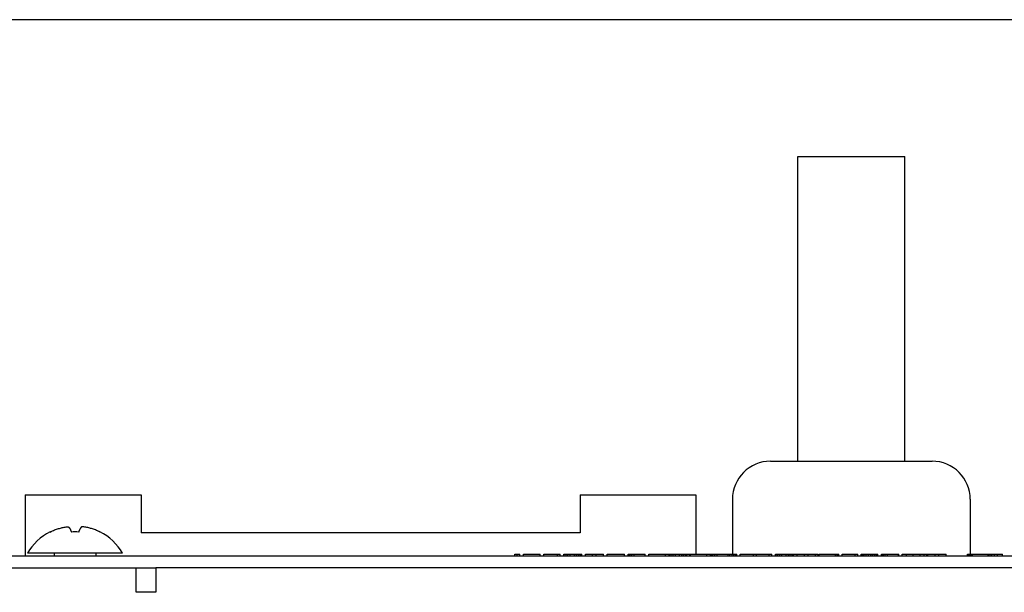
# Model space of a CAD drawing. Header units: inches. Extents: x -3.1 to 15.2, y -1.5 to 10.6.
# Tile 44 of 88: x 5.7 to 6.9, y 6.7 to 7.5. Entities that reach past the tile are written whole.
import ezdxf

# ---------------------------------------------------------------- set-up
doc = ezdxf.new("R2010")
doc.units = ezdxf.units.IN
doc.header["$MEASUREMENT"] = 0

# ---------------------------------------------------------------- blocks, each defined once
blk = doc.blocks.new('block 48')
at = {"color": 7, "lineweight": 25, "true_color": 0xffffff}
blk.add_lwpolyline([(7.3728, 7.4868), (4.72, 7.4868)], dxfattribs=at)
blk = doc.blocks.new('block 1088')
at = {"color": 7, "lineweight": 25, "true_color": 0xffffff}
blk.add_lwpolyline([(5.6576, 6.8635), (5.6576, 6.7835)], dxfattribs=at)
blk = doc.blocks.new('block 1094')
at = {"color": 7, "lineweight": 25, "true_color": 0xffffff}
blk.add_lwpolyline([(5.6903, 6.8148), (5.6903, 6.8146)], dxfattribs=at)
blk = doc.blocks.new('block 1097')
at = {"color": 7, "lineweight": 25, "true_color": 0xffffff}
blk.add_lwpolyline([(5.6958, 6.7867), (5.6958, 6.7835)], dxfattribs=at)
blk = doc.blocks.new('block 1117')
at = {"color": 7, "lineweight": 25, "true_color": 0xffffff}
blk.add_lwpolyline([(5.7502, 6.7867), (5.7502, 6.7835)], dxfattribs=at)
blk = doc.blocks.new('block 1118')
at = {"color": 7, "lineweight": 25, "true_color": 0xffffff}
blk.add_lwpolyline([(5.7557, 6.8148), (5.7557, 6.8146)], dxfattribs=at)
blk = doc.blocks.new('block 1120')
at = {"color": 7, "lineweight": 25, "true_color": 0xffffff}
blk.add_lwpolyline([(5.8032, 6.7355), (5.8032, 6.7675)], dxfattribs=at)
blk = doc.blocks.new('block 1121')
at = {"color": 7, "lineweight": 25, "true_color": 0xffffff}
blk.add_lwpolyline([(5.8096, 6.8635), (5.8096, 6.8135)], dxfattribs=at)
blk = doc.blocks.new('block 1123')
at = {"color": 7, "lineweight": 25, "true_color": 0xffffff}
blk.add_lwpolyline([(5.8292, 6.7675), (5.8292, 6.7355)], dxfattribs=at)
blk = doc.blocks.new('block 1147')
at = {"color": 7, "lineweight": 25, "true_color": 0xffffff}
blk.add_lwpolyline([(5.8292, 6.7355), (5.8032, 6.7355)], dxfattribs=at)
blk = doc.blocks.new('block 1155')
at = {"color": 7, "lineweight": 25, "true_color": 0xffffff}
blk.add_lwpolyline([(7.3728, 6.7675), (5.8292, 6.7675)], dxfattribs=at)
blk = doc.blocks.new('block 1163')
at = {"color": 7, "lineweight": 25, "true_color": 0xffffff}
blk.add_lwpolyline([(5.6172, 6.7675), (5.8292, 6.7675)], dxfattribs=at)
blk = doc.blocks.new('block 1164')
at = {"color": 7, "lineweight": 25, "true_color": 0xffffff}
blk.add_lwpolyline([(0.4416, 6.7835), (7.3416, 6.7835)], dxfattribs=at)
blk = doc.blocks.new('block 1165')
at = {"color": 7, "lineweight": 25, "true_color": 0xffffff}
blk.add_lwpolyline([(6.3002, 6.7855), (6.3068, 6.7855)], dxfattribs=at)
blk = doc.blocks.new('block 1166')
at = {"color": 7, "lineweight": 25, "true_color": 0xffffff}
blk.add_lwpolyline([(6.3116, 6.7855), (6.3332, 6.7855)], dxfattribs=at)
blk = doc.blocks.new('block 1167')
at = {"color": 7, "lineweight": 25, "true_color": 0xffffff}
blk.add_lwpolyline([(6.338, 6.7855), (6.3596, 6.7855)], dxfattribs=at)
blk = doc.blocks.new('block 1168')
at = {"color": 7, "lineweight": 25, "true_color": 0xffffff}
blk.add_lwpolyline([(6.3644, 6.7855), (6.3878, 6.7855)], dxfattribs=at)
blk = doc.blocks.new('block 1169')
at = {"color": 7, "lineweight": 25, "true_color": 0xffffff}
blk.add_lwpolyline([(6.3926, 6.7855), (6.4166, 6.7855)], dxfattribs=at)
blk = doc.blocks.new('block 1170')
at = {"color": 7, "lineweight": 25, "true_color": 0xffffff}
blk.add_lwpolyline([(6.4214, 6.7855), (6.4442, 6.7855)], dxfattribs=at)
blk = doc.blocks.new('block 1171')
at = {"color": 7, "lineweight": 25, "true_color": 0xffffff}
blk.add_lwpolyline([(6.449, 6.7855), (6.4712, 6.7855)], dxfattribs=at)
blk = doc.blocks.new('block 1172')
at = {"color": 7, "lineweight": 25, "true_color": 0xffffff}
blk.add_lwpolyline([(6.476, 6.7855), (6.5913, 6.7855)], dxfattribs=at)
blk = doc.blocks.new('block 1173')
at = {"color": 7, "lineweight": 25, "true_color": 0xffffff}
blk.add_lwpolyline([(6.5958, 6.7855), (6.6374, 6.7855)], dxfattribs=at)
blk = doc.blocks.new('block 1174')
at = {"color": 7, "lineweight": 25, "true_color": 0xffffff}
blk.add_lwpolyline([(6.6422, 6.7855), (6.6982, 6.7855)], dxfattribs=at)
blk = doc.blocks.new('block 1175')
at = {"color": 7, "lineweight": 25, "true_color": 0xffffff}
blk.add_lwpolyline([(6.6992, 6.7855), (6.7252, 6.7855)], dxfattribs=at)
blk = doc.blocks.new('block 1176')
at = {"color": 7, "lineweight": 25, "true_color": 0xffffff}
blk.add_lwpolyline([(6.7297, 6.7855), (6.75, 6.7855)], dxfattribs=at)
blk = doc.blocks.new('block 1177')
at = {"color": 7, "lineweight": 25, "true_color": 0xffffff}
blk.add_lwpolyline([(6.7544, 6.7855), (6.7766, 6.7855)], dxfattribs=at)
blk = doc.blocks.new('block 1178')
at = {"color": 7, "lineweight": 25, "true_color": 0xffffff}
blk.add_lwpolyline([(6.7814, 6.7855), (6.804, 6.7855)], dxfattribs=at)
blk = doc.blocks.new('block 1179')
at = {"color": 7, "lineweight": 25, "true_color": 0xffffff}
blk.add_lwpolyline([(6.8084, 6.7855), (6.866, 6.7855)], dxfattribs=at)
blk = doc.blocks.new('block 1180')
at = {"color": 7, "lineweight": 25, "true_color": 0xffffff}
blk.add_lwpolyline([(6.894, 6.7855), (6.9401, 6.7855)], dxfattribs=at)
blk = doc.blocks.new('block 1191')
at = {"color": 7, "lineweight": 25, "true_color": 0xffffff}
blk.add_lwpolyline([(5.7854, 6.7867), (5.6606, 6.7867)], dxfattribs=at)
blk = doc.blocks.new('block 1236')
at = {"color": 7, "lineweight": 25, "true_color": 0xffffff}
blk.add_lwpolyline([(6.3856, 6.8135), (5.8096, 6.8135)], dxfattribs=at)
blk = doc.blocks.new('block 1250')
at = {"color": 7, "lineweight": 25, "true_color": 0xffffff}
blk.add_lwpolyline([(5.6576, 6.8635), (5.8096, 6.8635)], dxfattribs=at)
blk = doc.blocks.new('block 1251')
at = {"color": 7, "lineweight": 25, "true_color": 0xffffff}
blk.add_lwpolyline([(6.3856, 6.8635), (6.5376, 6.8635)], dxfattribs=at)
blk = doc.blocks.new('block 1252')
at = {"color": 7, "lineweight": 25, "true_color": 0xffffff}
blk.add_lwpolyline([(6.6356, 6.9075), (6.8476, 6.9075)], dxfattribs=at)
blk = doc.blocks.new('block 1284')
at = {"color": 7, "lineweight": 25, "true_color": 0xffffff}
blk.add_lwpolyline([(6.3002, 6.7835), (6.3002, 6.7855)], dxfattribs=at)
blk = doc.blocks.new('block 1285')
at = {"color": 7, "lineweight": 25, "true_color": 0xffffff}
blk.add_lwpolyline([(6.3032, 6.7835), (6.3032, 6.7855)], dxfattribs=at)
blk = doc.blocks.new('block 1286')
at = {"color": 7, "lineweight": 25, "true_color": 0xffffff}
blk.add_lwpolyline([(6.3068, 6.7835), (6.3068, 6.7855)], dxfattribs=at)
blk = doc.blocks.new('block 1287')
at = {"color": 7, "lineweight": 25, "true_color": 0xffffff}
blk.add_lwpolyline([(6.3116, 6.7835), (6.3116, 6.7855)], dxfattribs=at)
blk = doc.blocks.new('block 1289')
at = {"color": 7, "lineweight": 25, "true_color": 0xffffff}
blk.add_lwpolyline([(6.3332, 6.7835), (6.3332, 6.7855)], dxfattribs=at)
blk = doc.blocks.new('block 1290')
at = {"color": 7, "lineweight": 25, "true_color": 0xffffff}
blk.add_lwpolyline([(6.338, 6.7835), (6.338, 6.7855)], dxfattribs=at)
blk = doc.blocks.new('block 1291')
at = {"color": 7, "lineweight": 25, "true_color": 0xffffff}
blk.add_lwpolyline([(6.6716, 7.3075), (6.8116, 7.3075)], dxfattribs=at)
blk = doc.blocks.new('block 1292')
at = {"color": 7, "lineweight": 25, "true_color": 0xffffff}
blk.add_lwpolyline([(6.356, 6.7835), (6.356, 6.7855)], dxfattribs=at)
blk = doc.blocks.new('block 1293')
at = {"color": 7, "lineweight": 25, "true_color": 0xffffff}
blk.add_lwpolyline([(6.3596, 6.7835), (6.3596, 6.7855)], dxfattribs=at)
blk = doc.blocks.new('block 1294')
at = {"color": 7, "lineweight": 25, "true_color": 0xffffff}
blk.add_lwpolyline([(6.3644, 6.7835), (6.3644, 6.7855)], dxfattribs=at)
blk = doc.blocks.new('block 1295')
at = {"color": 7, "lineweight": 25, "true_color": 0xffffff}
blk.add_lwpolyline([(6.365, 6.7835), (6.365, 6.7855)], dxfattribs=at)
blk = doc.blocks.new('block 1296')
at = {"color": 7, "lineweight": 25, "true_color": 0xffffff}
blk.add_lwpolyline([(6.3674, 6.7835), (6.3674, 6.7855)], dxfattribs=at)
blk = doc.blocks.new('block 1297')
at = {"color": 7, "lineweight": 25, "true_color": 0xffffff}
blk.add_lwpolyline([(6.3698, 6.7835), (6.3698, 6.7855)], dxfattribs=at)
blk = doc.blocks.new('block 1298')
at = {"color": 7, "lineweight": 25, "true_color": 0xffffff}
blk.add_lwpolyline([(6.3728, 6.7835), (6.3728, 6.7855)], dxfattribs=at)
blk = doc.blocks.new('block 1299')
at = {"color": 7, "lineweight": 25, "true_color": 0xffffff}
blk.add_lwpolyline([(6.3782, 6.7835), (6.3782, 6.7855)], dxfattribs=at)
blk = doc.blocks.new('block 1300')
at = {"color": 7, "lineweight": 25, "true_color": 0xffffff}
blk.add_lwpolyline([(6.3812, 6.7835), (6.3812, 6.7855)], dxfattribs=at)
blk = doc.blocks.new('block 1301')
at = {"color": 7, "lineweight": 25, "true_color": 0xffffff}
blk.add_lwpolyline([(6.3836, 6.7835), (6.3836, 6.7855)], dxfattribs=at)
blk = doc.blocks.new('block 1302')
at = {"color": 7, "lineweight": 25, "true_color": 0xffffff}
blk.add_lwpolyline([(6.3856, 6.8635), (6.3856, 6.8135)], dxfattribs=at)
blk = doc.blocks.new('block 1303')
at = {"color": 7, "lineweight": 25, "true_color": 0xffffff}
blk.add_lwpolyline([(6.386, 6.7835), (6.386, 6.7855)], dxfattribs=at)
blk = doc.blocks.new('block 1304')
at = {"color": 7, "lineweight": 25, "true_color": 0xffffff}
blk.add_lwpolyline([(6.3872, 6.7835), (6.3872, 6.7855)], dxfattribs=at)
blk = doc.blocks.new('block 1305')
at = {"color": 7, "lineweight": 25, "true_color": 0xffffff}
blk.add_lwpolyline([(6.3878, 6.7835), (6.3878, 6.7855)], dxfattribs=at)
blk = doc.blocks.new('block 1306')
at = {"color": 7, "lineweight": 25, "true_color": 0xffffff}
blk.add_lwpolyline([(6.3926, 6.7835), (6.3926, 6.7855)], dxfattribs=at)
blk = doc.blocks.new('block 1307')
at = {"color": 7, "lineweight": 25, "true_color": 0xffffff}
blk.add_lwpolyline([(6.4022, 6.7835), (6.4022, 6.7855)], dxfattribs=at)
blk = doc.blocks.new('block 1308')
at = {"color": 7, "lineweight": 25, "true_color": 0xffffff}
blk.add_lwpolyline([(6.407, 6.7835), (6.407, 6.7855)], dxfattribs=at)
blk = doc.blocks.new('block 1309')
at = {"color": 7, "lineweight": 25, "true_color": 0xffffff}
blk.add_lwpolyline([(6.4166, 6.7835), (6.4166, 6.7855)], dxfattribs=at)
blk = doc.blocks.new('block 1310')
at = {"color": 7, "lineweight": 25, "true_color": 0xffffff}
blk.add_lwpolyline([(6.4214, 6.7835), (6.4214, 6.7855)], dxfattribs=at)
blk = doc.blocks.new('block 1311')
at = {"color": 7, "lineweight": 25, "true_color": 0xffffff}
blk.add_lwpolyline([(6.4442, 6.7835), (6.4442, 6.7855)], dxfattribs=at)
blk = doc.blocks.new('block 1312')
at = {"color": 7, "lineweight": 25, "true_color": 0xffffff}
blk.add_lwpolyline([(6.449, 6.7835), (6.449, 6.7855)], dxfattribs=at)
blk = doc.blocks.new('block 1313')
at = {"color": 7, "lineweight": 25, "true_color": 0xffffff}
blk.add_lwpolyline([(6.4496, 6.7835), (6.4496, 6.7855)], dxfattribs=at)
blk = doc.blocks.new('block 1314')
at = {"color": 7, "lineweight": 25, "true_color": 0xffffff}
blk.add_lwpolyline([(6.4514, 6.7835), (6.4514, 6.7855)], dxfattribs=at)
blk = doc.blocks.new('block 1315')
at = {"color": 7, "lineweight": 25, "true_color": 0xffffff}
blk.add_lwpolyline([(6.4538, 6.7835), (6.4538, 6.7855)], dxfattribs=at)
blk = doc.blocks.new('block 1316')
at = {"color": 7, "lineweight": 25, "true_color": 0xffffff}
blk.add_lwpolyline([(6.4568, 6.7835), (6.4568, 6.7855)], dxfattribs=at)
blk = doc.blocks.new('block 1318')
at = {"color": 7, "lineweight": 25, "true_color": 0xffffff}
blk.add_lwpolyline([(6.4712, 6.7835), (6.4712, 6.7855)], dxfattribs=at)
blk = doc.blocks.new('block 1319')
at = {"color": 7, "lineweight": 25, "true_color": 0xffffff}
blk.add_lwpolyline([(6.476, 6.7835), (6.476, 6.7855)], dxfattribs=at)
blk = doc.blocks.new('block 1320')
at = {"color": 7, "lineweight": 25, "true_color": 0xffffff}
blk.add_lwpolyline([(6.4976, 6.7835), (6.4976, 6.7855)], dxfattribs=at)
blk = doc.blocks.new('block 1321')
at = {"color": 7, "lineweight": 25, "true_color": 0xffffff}
blk.add_lwpolyline([(6.5024, 6.7835), (6.5024, 6.7855)], dxfattribs=at)
blk = doc.blocks.new('block 1322')
at = {"color": 7, "lineweight": 25, "true_color": 0xffffff}
blk.add_lwpolyline([(6.503, 6.7835), (6.503, 6.7855)], dxfattribs=at)
blk = doc.blocks.new('block 1323')
at = {"color": 7, "lineweight": 25, "true_color": 0xffffff}
blk.add_lwpolyline([(6.5054, 6.7835), (6.5054, 6.7855)], dxfattribs=at)
blk = doc.blocks.new('block 1325')
at = {"color": 7, "lineweight": 25, "true_color": 0xffffff}
blk.add_lwpolyline([(6.5078, 6.7835), (6.5078, 6.7855)], dxfattribs=at)
blk = doc.blocks.new('block 1326')
at = {"color": 7, "lineweight": 25, "true_color": 0xffffff}
blk.add_lwpolyline([(6.5108, 6.7835), (6.5108, 6.7855)], dxfattribs=at)
blk = doc.blocks.new('block 1327')
at = {"color": 7, "lineweight": 25, "true_color": 0xffffff}
blk.add_lwpolyline([(6.5162, 6.7835), (6.5162, 6.7855)], dxfattribs=at)
blk = doc.blocks.new('block 1328')
at = {"color": 7, "lineweight": 25, "true_color": 0xffffff}
blk.add_lwpolyline([(6.5192, 6.7835), (6.5192, 6.7855)], dxfattribs=at)
blk = doc.blocks.new('block 1329')
at = {"color": 7, "lineweight": 25, "true_color": 0xffffff}
blk.add_lwpolyline([(6.5216, 6.7835), (6.5216, 6.7855)], dxfattribs=at)
blk = doc.blocks.new('block 1330')
at = {"color": 7, "lineweight": 25, "true_color": 0xffffff}
blk.add_lwpolyline([(6.524, 6.7835), (6.524, 6.7855)], dxfattribs=at)
blk = doc.blocks.new('block 1331')
at = {"color": 7, "lineweight": 25, "true_color": 0xffffff}
blk.add_lwpolyline([(6.5252, 6.7835), (6.5252, 6.7855)], dxfattribs=at)
blk = doc.blocks.new('block 1332')
at = {"color": 7, "lineweight": 25, "true_color": 0xffffff}
blk.add_lwpolyline([(6.5258, 6.7835), (6.5258, 6.7855)], dxfattribs=at)
blk = doc.blocks.new('block 1333')
at = {"color": 7, "lineweight": 25, "true_color": 0xffffff}
blk.add_lwpolyline([(6.5295, 6.7835), (6.5295, 6.7855)], dxfattribs=at)
blk = doc.blocks.new('block 1334')
at = {"color": 7, "lineweight": 25, "true_color": 0xffffff}
blk.add_lwpolyline([(6.5306, 6.7835), (6.5306, 6.7855)], dxfattribs=at)
blk = doc.blocks.new('block 1335')
at = {"color": 7, "lineweight": 25, "true_color": 0xffffff}
blk.add_lwpolyline([(6.5376, 6.8635), (6.5376, 6.7855)], dxfattribs=at)
blk = doc.blocks.new('block 1337')
at = {"color": 7, "lineweight": 25, "true_color": 0xffffff}
blk.add_lwpolyline([(6.5522, 6.7835), (6.5522, 6.7855)], dxfattribs=at)
blk = doc.blocks.new('block 1338')
at = {"color": 7, "lineweight": 25, "true_color": 0xffffff}
blk.add_lwpolyline([(6.557, 6.7835), (6.557, 6.7855)], dxfattribs=at)
blk = doc.blocks.new('block 1339')
at = {"color": 7, "lineweight": 25, "true_color": 0xffffff}
blk.add_lwpolyline([(6.5576, 6.7835), (6.5576, 6.7855)], dxfattribs=at)
blk = doc.blocks.new('block 1340')
at = {"color": 7, "lineweight": 25, "true_color": 0xffffff}
blk.add_lwpolyline([(6.5582, 6.7835), (6.5582, 6.7855)], dxfattribs=at)
blk = doc.blocks.new('block 1341')
at = {"color": 7, "lineweight": 25, "true_color": 0xffffff}
blk.add_lwpolyline([(6.56, 6.7835), (6.56, 6.7855)], dxfattribs=at)
blk = doc.blocks.new('block 1342')
at = {"color": 7, "lineweight": 25, "true_color": 0xffffff}
blk.add_lwpolyline([(6.5624, 6.7835), (6.5624, 6.7855)], dxfattribs=at)
blk = doc.blocks.new('block 1343')
at = {"color": 7, "lineweight": 25, "true_color": 0xffffff}
blk.add_lwpolyline([(6.5654, 6.7835), (6.5654, 6.7855)], dxfattribs=at)
blk = doc.blocks.new('block 1344')
at = {"color": 7, "lineweight": 25, "true_color": 0xffffff}
blk.add_lwpolyline([(6.5798, 6.7835), (6.5798, 6.7855)], dxfattribs=at)
blk = doc.blocks.new('block 1345')
at = {"color": 7, "lineweight": 25, "true_color": 0xffffff}
blk.add_lwpolyline([(6.5823, 6.7835), (6.5823, 6.7855)], dxfattribs=at)
blk = doc.blocks.new('block 1346')
at = {"color": 7, "lineweight": 25, "true_color": 0xffffff}
blk.add_lwpolyline([(6.5852, 6.7835), (6.5852, 6.7855)], dxfattribs=at)
blk = doc.blocks.new('block 1347')
at = {"color": 7, "lineweight": 25, "true_color": 0xffffff}
blk.add_lwpolyline([(6.5856, 6.8575), (6.5856, 6.7855)], dxfattribs=at)
blk = doc.blocks.new('block 1348')
at = {"color": 7, "lineweight": 25, "true_color": 0xffffff}
blk.add_lwpolyline([(6.5874, 6.7835), (6.5874, 6.7855)], dxfattribs=at)
blk = doc.blocks.new('block 1349')
at = {"color": 7, "lineweight": 25, "true_color": 0xffffff}
blk.add_lwpolyline([(6.5897, 6.7835), (6.5897, 6.7855)], dxfattribs=at)
blk = doc.blocks.new('block 1350')
at = {"color": 7, "lineweight": 25, "true_color": 0xffffff}
blk.add_lwpolyline([(6.5908, 6.7835), (6.5908, 6.7855)], dxfattribs=at)
blk = doc.blocks.new('block 1351')
at = {"color": 7, "lineweight": 25, "true_color": 0xffffff}
blk.add_lwpolyline([(6.5913, 6.7835), (6.5913, 6.7855)], dxfattribs=at)
blk = doc.blocks.new('block 1352')
at = {"color": 7, "lineweight": 25, "true_color": 0xffffff}
blk.add_lwpolyline([(6.5958, 6.7835), (6.5958, 6.7855)], dxfattribs=at)
blk = doc.blocks.new('block 1353')
at = {"color": 7, "lineweight": 25, "true_color": 0xffffff}
blk.add_lwpolyline([(6.6134, 6.7835), (6.6134, 6.7855)], dxfattribs=at)
blk = doc.blocks.new('block 1354')
at = {"color": 7, "lineweight": 25, "true_color": 0xffffff}
blk.add_lwpolyline([(6.617, 6.7835), (6.617, 6.7855)], dxfattribs=at)
blk = doc.blocks.new('block 1355')
at = {"color": 7, "lineweight": 25, "true_color": 0xffffff}
blk.add_lwpolyline([(6.6338, 6.7835), (6.6338, 6.7855)], dxfattribs=at)
blk = doc.blocks.new('block 1356')
at = {"color": 7, "lineweight": 25, "true_color": 0xffffff}
blk.add_lwpolyline([(6.6374, 6.7835), (6.6374, 6.7855)], dxfattribs=at)
blk = doc.blocks.new('block 1357')
at = {"color": 7, "lineweight": 25, "true_color": 0xffffff}
blk.add_lwpolyline([(6.6422, 6.7835), (6.6422, 6.7855)], dxfattribs=at)
blk = doc.blocks.new('block 1358')
at = {"color": 7, "lineweight": 25, "true_color": 0xffffff}
blk.add_lwpolyline([(6.6428, 6.7835), (6.6428, 6.7855)], dxfattribs=at)
blk = doc.blocks.new('block 1359')
at = {"color": 7, "lineweight": 25, "true_color": 0xffffff}
blk.add_lwpolyline([(6.6452, 6.7835), (6.6452, 6.7855)], dxfattribs=at)
blk = doc.blocks.new('block 1360')
at = {"color": 7, "lineweight": 25, "true_color": 0xffffff}
blk.add_lwpolyline([(6.6476, 6.7835), (6.6476, 6.7855)], dxfattribs=at)
blk = doc.blocks.new('block 1361')
at = {"color": 7, "lineweight": 25, "true_color": 0xffffff}
blk.add_lwpolyline([(6.6506, 6.7835), (6.6506, 6.7855)], dxfattribs=at)
blk = doc.blocks.new('block 1362')
at = {"color": 7, "lineweight": 25, "true_color": 0xffffff}
blk.add_lwpolyline([(6.656, 6.7835), (6.656, 6.7855)], dxfattribs=at)
blk = doc.blocks.new('block 1363')
at = {"color": 7, "lineweight": 25, "true_color": 0xffffff}
blk.add_lwpolyline([(6.659, 6.7835), (6.659, 6.7855)], dxfattribs=at)
blk = doc.blocks.new('block 1364')
at = {"color": 7, "lineweight": 25, "true_color": 0xffffff}
blk.add_lwpolyline([(6.6614, 6.7835), (6.6614, 6.7855)], dxfattribs=at)
blk = doc.blocks.new('block 1365')
at = {"color": 7, "lineweight": 25, "true_color": 0xffffff}
blk.add_lwpolyline([(6.6638, 6.7835), (6.6638, 6.7855)], dxfattribs=at)
blk = doc.blocks.new('block 1366')
at = {"color": 7, "lineweight": 25, "true_color": 0xffffff}
blk.add_lwpolyline([(6.665, 6.7835), (6.665, 6.7855)], dxfattribs=at)
blk = doc.blocks.new('block 1367')
at = {"color": 7, "lineweight": 25, "true_color": 0xffffff}
blk.add_lwpolyline([(6.6656, 6.7835), (6.6656, 6.7855)], dxfattribs=at)
blk = doc.blocks.new('block 1368')
at = {"color": 7, "lineweight": 25, "true_color": 0xffffff}
blk.add_lwpolyline([(6.6704, 6.7835), (6.6704, 6.7855)], dxfattribs=at)
blk = doc.blocks.new('block 1369')
at = {"color": 7, "lineweight": 25, "true_color": 0xffffff}
blk.add_lwpolyline([(6.6716, 6.9075), (6.6716, 7.3075)], dxfattribs=at)
blk = doc.blocks.new('block 1370')
at = {"color": 7, "lineweight": 25, "true_color": 0xffffff}
blk.add_lwpolyline([(6.68, 6.7835), (6.68, 6.7855)], dxfattribs=at)
blk = doc.blocks.new('block 1371')
at = {"color": 7, "lineweight": 25, "true_color": 0xffffff}
blk.add_lwpolyline([(6.6848, 6.7835), (6.6848, 6.7855)], dxfattribs=at)
blk = doc.blocks.new('block 1372')
at = {"color": 7, "lineweight": 25, "true_color": 0xffffff}
blk.add_lwpolyline([(6.6944, 6.7835), (6.6944, 6.7855)], dxfattribs=at)
blk = doc.blocks.new('block 1373')
at = {"color": 7, "lineweight": 25, "true_color": 0xffffff}
blk.add_lwpolyline([(6.6982, 6.7835), (6.6982, 6.7855)], dxfattribs=at)
blk = doc.blocks.new('block 1374')
at = {"color": 7, "lineweight": 25, "true_color": 0xffffff}
blk.add_lwpolyline([(6.6992, 6.7835), (6.6992, 6.7855)], dxfattribs=at)
blk = doc.blocks.new('block 1375')
at = {"color": 7, "lineweight": 25, "true_color": 0xffffff}
blk.add_lwpolyline([(6.7208, 6.7835), (6.7208, 6.7855)], dxfattribs=at)
blk = doc.blocks.new('block 1376')
at = {"color": 7, "lineweight": 25, "true_color": 0xffffff}
blk.add_lwpolyline([(6.7213, 6.7835), (6.7213, 6.7855)], dxfattribs=at)
blk = doc.blocks.new('block 1377')
at = {"color": 7, "lineweight": 25, "true_color": 0xffffff}
blk.add_lwpolyline([(6.7235, 6.7835), (6.7235, 6.7855)], dxfattribs=at)
blk = doc.blocks.new('block 1378')
at = {"color": 7, "lineweight": 25, "true_color": 0xffffff}
blk.add_lwpolyline([(6.7247, 6.7835), (6.7247, 6.7855)], dxfattribs=at)
blk = doc.blocks.new('block 1379')
at = {"color": 7, "lineweight": 25, "true_color": 0xffffff}
blk.add_lwpolyline([(6.7252, 6.7835), (6.7252, 6.7855)], dxfattribs=at)
blk = doc.blocks.new('block 1380')
at = {"color": 7, "lineweight": 25, "true_color": 0xffffff}
blk.add_lwpolyline([(6.7297, 6.7835), (6.7297, 6.7855)], dxfattribs=at)
blk = doc.blocks.new('block 1381')
at = {"color": 7, "lineweight": 25, "true_color": 0xffffff}
blk.add_lwpolyline([(6.7466, 6.7835), (6.7466, 6.7855)], dxfattribs=at)
blk = doc.blocks.new('block 1382')
at = {"color": 7, "lineweight": 25, "true_color": 0xffffff}
blk.add_lwpolyline([(6.75, 6.7835), (6.75, 6.7855)], dxfattribs=at)
blk = doc.blocks.new('block 1383')
at = {"color": 7, "lineweight": 25, "true_color": 0xffffff}
blk.add_lwpolyline([(6.7544, 6.7835), (6.7544, 6.7855)], dxfattribs=at)
blk = doc.blocks.new('block 1384')
at = {"color": 7, "lineweight": 25, "true_color": 0xffffff}
blk.add_lwpolyline([(6.7556, 6.7835), (6.7556, 6.7855)], dxfattribs=at)
blk = doc.blocks.new('block 1385')
at = {"color": 7, "lineweight": 25, "true_color": 0xffffff}
blk.add_lwpolyline([(6.7562, 6.7835), (6.7562, 6.7855)], dxfattribs=at)
blk = doc.blocks.new('block 1386')
at = {"color": 7, "lineweight": 25, "true_color": 0xffffff}
blk.add_lwpolyline([(6.7568, 6.7835), (6.7568, 6.7855)], dxfattribs=at)
blk = doc.blocks.new('block 1387')
at = {"color": 7, "lineweight": 25, "true_color": 0xffffff}
blk.add_lwpolyline([(6.7586, 6.7835), (6.7586, 6.7855)], dxfattribs=at)
blk = doc.blocks.new('block 1388')
at = {"color": 7, "lineweight": 25, "true_color": 0xffffff}
blk.add_lwpolyline([(6.761, 6.7835), (6.761, 6.7855)], dxfattribs=at)
blk = doc.blocks.new('block 1389')
at = {"color": 7, "lineweight": 25, "true_color": 0xffffff}
blk.add_lwpolyline([(6.764, 6.7835), (6.764, 6.7855)], dxfattribs=at)
blk = doc.blocks.new('block 1390')
at = {"color": 7, "lineweight": 25, "true_color": 0xffffff}
blk.add_lwpolyline([(6.767, 6.7835), (6.767, 6.7855)], dxfattribs=at)
blk = doc.blocks.new('block 1391')
at = {"color": 7, "lineweight": 25, "true_color": 0xffffff}
blk.add_lwpolyline([(6.7694, 6.7835), (6.7694, 6.7855)], dxfattribs=at)
blk = doc.blocks.new('block 1392')
at = {"color": 7, "lineweight": 25, "true_color": 0xffffff}
blk.add_lwpolyline([(6.7718, 6.7835), (6.7718, 6.7855)], dxfattribs=at)
blk = doc.blocks.new('block 1393')
at = {"color": 7, "lineweight": 25, "true_color": 0xffffff}
blk.add_lwpolyline([(6.7742, 6.7835), (6.7742, 6.7855)], dxfattribs=at)
blk = doc.blocks.new('block 1394')
at = {"color": 7, "lineweight": 25, "true_color": 0xffffff}
blk.add_lwpolyline([(6.7748, 6.7835), (6.7748, 6.7855)], dxfattribs=at)
blk = doc.blocks.new('block 1395')
at = {"color": 7, "lineweight": 25, "true_color": 0xffffff}
blk.add_lwpolyline([(6.7766, 6.7835), (6.7766, 6.7855)], dxfattribs=at)
blk = doc.blocks.new('block 1396')
at = {"color": 7, "lineweight": 25, "true_color": 0xffffff}
blk.add_lwpolyline([(6.7814, 6.7835), (6.7814, 6.7855)], dxfattribs=at)
blk = doc.blocks.new('block 1397')
at = {"color": 7, "lineweight": 25, "true_color": 0xffffff}
blk.add_lwpolyline([(6.782, 6.7835), (6.782, 6.7855)], dxfattribs=at)
blk = doc.blocks.new('block 1398')
at = {"color": 7, "lineweight": 25, "true_color": 0xffffff}
blk.add_lwpolyline([(6.7838, 6.7835), (6.7838, 6.7855)], dxfattribs=at)
blk = doc.blocks.new('block 1399')
at = {"color": 7, "lineweight": 25, "true_color": 0xffffff}
blk.add_lwpolyline([(6.7862, 6.7835), (6.7862, 6.7855)], dxfattribs=at)
blk = doc.blocks.new('block 1400')
at = {"color": 7, "lineweight": 25, "true_color": 0xffffff}
blk.add_lwpolyline([(6.7892, 6.7835), (6.7892, 6.7855)], dxfattribs=at)
blk = doc.blocks.new('block 1401')
at = {"color": 7, "lineweight": 25, "true_color": 0xffffff}
blk.add_lwpolyline([(6.8036, 6.7835), (6.8036, 6.7855)], dxfattribs=at)
blk = doc.blocks.new('block 1402')
at = {"color": 7, "lineweight": 25, "true_color": 0xffffff}
blk.add_lwpolyline([(6.804, 6.7835), (6.804, 6.7855)], dxfattribs=at)
blk = doc.blocks.new('block 1403')
at = {"color": 7, "lineweight": 25, "true_color": 0xffffff}
blk.add_lwpolyline([(6.8084, 6.7835), (6.8084, 6.7855)], dxfattribs=at)
blk = doc.blocks.new('block 1404')
at = {"color": 7, "lineweight": 25, "true_color": 0xffffff}
blk.add_lwpolyline([(6.8116, 6.9075), (6.8116, 7.3075)], dxfattribs=at)
blk = doc.blocks.new('block 1405')
at = {"color": 7, "lineweight": 25, "true_color": 0xffffff}
blk.add_lwpolyline([(6.8138, 6.7835), (6.8138, 6.7855)], dxfattribs=at)
blk = doc.blocks.new('block 1406')
at = {"color": 7, "lineweight": 25, "true_color": 0xffffff}
blk.add_lwpolyline([(6.8228, 6.7835), (6.8228, 6.7855)], dxfattribs=at)
blk = doc.blocks.new('block 1407')
at = {"color": 7, "lineweight": 25, "true_color": 0xffffff}
blk.add_lwpolyline([(6.8318, 6.7835), (6.8318, 6.7855)], dxfattribs=at)
blk = doc.blocks.new('block 1408')
at = {"color": 7, "lineweight": 25, "true_color": 0xffffff}
blk.add_lwpolyline([(6.8372, 6.7835), (6.8372, 6.7855)], dxfattribs=at)
blk = doc.blocks.new('block 1409')
at = {"color": 7, "lineweight": 25, "true_color": 0xffffff}
blk.add_lwpolyline([(6.8405, 6.7835), (6.8405, 6.7855)], dxfattribs=at)
blk = doc.blocks.new('block 1410')
at = {"color": 7, "lineweight": 25, "true_color": 0xffffff}
blk.add_lwpolyline([(6.842, 6.7835), (6.842, 6.7855)], dxfattribs=at)
blk = doc.blocks.new('block 1411')
at = {"color": 7, "lineweight": 25, "true_color": 0xffffff}
blk.add_lwpolyline([(6.8516, 6.7835), (6.8516, 6.7855)], dxfattribs=at)
blk = doc.blocks.new('block 1412')
at = {"color": 7, "lineweight": 25, "true_color": 0xffffff}
blk.add_lwpolyline([(6.8564, 6.7835), (6.8564, 6.7855)], dxfattribs=at)
blk = doc.blocks.new('block 1414')
at = {"color": 7, "lineweight": 25, "true_color": 0xffffff}
blk.add_lwpolyline([(6.866, 6.7835), (6.866, 6.7855)], dxfattribs=at)
blk = doc.blocks.new('block 1415')
at = {"color": 7, "lineweight": 25, "true_color": 0xffffff}
blk.add_lwpolyline([(6.894, 6.7835), (6.894, 6.7855)], dxfattribs=at)
blk = doc.blocks.new('block 1416')
at = {"color": 7, "lineweight": 25, "true_color": 0xffffff}
blk.add_lwpolyline([(6.8951, 6.7835), (6.8951, 6.7855)], dxfattribs=at)
blk = doc.blocks.new('block 1417')
at = {"color": 7, "lineweight": 25, "true_color": 0xffffff}
blk.add_lwpolyline([(6.8957, 6.7835), (6.8957, 6.7855)], dxfattribs=at)
blk = doc.blocks.new('block 1418')
at = {"color": 7, "lineweight": 25, "true_color": 0xffffff}
blk.add_lwpolyline([(6.8962, 6.7835), (6.8962, 6.7855)], dxfattribs=at)
blk = doc.blocks.new('block 1419')
at = {"color": 7, "lineweight": 25, "true_color": 0xffffff}
blk.add_lwpolyline([(6.8976, 6.8575), (6.8976, 6.7855)], dxfattribs=at)
blk = doc.blocks.new('block 1420')
at = {"color": 7, "lineweight": 25, "true_color": 0xffffff}
blk.add_lwpolyline([(6.8979, 6.7835), (6.8979, 6.7855)], dxfattribs=at)
blk = doc.blocks.new('block 1421')
at = {"color": 7, "lineweight": 25, "true_color": 0xffffff}
blk.add_lwpolyline([(6.8996, 6.7835), (6.8996, 6.7855)], dxfattribs=at)
blk = doc.blocks.new('block 1422')
at = {"color": 7, "lineweight": 25, "true_color": 0xffffff}
blk.add_lwpolyline([(6.9008, 6.7835), (6.9008, 6.7855)], dxfattribs=at)
blk = doc.blocks.new('block 1424')
at = {"color": 7, "lineweight": 25, "true_color": 0xffffff}
blk.add_lwpolyline([(6.9212, 6.7835), (6.9212, 6.7855)], dxfattribs=at)
blk = doc.blocks.new('block 1425')
at = {"color": 7, "lineweight": 25, "true_color": 0xffffff}
blk.add_lwpolyline([(6.9215, 6.7835), (6.9215, 6.7855)], dxfattribs=at)
blk = doc.blocks.new('block 1426')
at = {"color": 7, "lineweight": 25, "true_color": 0xffffff}
blk.add_lwpolyline([(6.9238, 6.7835), (6.9238, 6.7855)], dxfattribs=at)
blk = doc.blocks.new('block 1427')
at = {"color": 7, "lineweight": 25, "true_color": 0xffffff}
blk.add_lwpolyline([(6.926, 6.7835), (6.926, 6.7855)], dxfattribs=at)
blk = doc.blocks.new('block 1428')
at = {"color": 7, "lineweight": 25, "true_color": 0xffffff}
blk.add_lwpolyline([(6.9296, 6.7835), (6.9296, 6.7855)], dxfattribs=at)
blk = doc.blocks.new('block 1429')
at = {"color": 7, "lineweight": 25, "true_color": 0xffffff}
blk.add_lwpolyline([(6.9332, 6.7835), (6.9332, 6.7855)], dxfattribs=at)
blk = doc.blocks.new('block 1430')
at = {"color": 7, "lineweight": 25, "true_color": 0xffffff}
blk.add_lwpolyline([(6.9401, 6.7835), (6.9401, 6.7855)], dxfattribs=at)
blk = doc.blocks.new('block 2598')
at = {"color": 7, "lineweight": 25, "true_color": 0xffffff}
blk.add_open_spline([(5.6903, 6.8148), (5.6779, 6.8085), (5.6676, 6.7987), (5.6606, 6.7867)], degree=3, dxfattribs=at)
blk = doc.blocks.new('block 2599')
at = {"color": 7, "lineweight": 25, "true_color": 0xffffff}
blk.add_open_spline([(5.7854, 6.7867), (5.7785, 6.7987), (5.7681, 6.8085), (5.7557, 6.8148)], degree=3, dxfattribs=at)
blk = doc.blocks.new('block 2600')
at = {"color": 7, "lineweight": 25, "true_color": 0xffffff}
blk.add_open_spline([(5.7278, 6.8146), (5.7246, 6.8149), (5.7214, 6.8149), (5.7182, 6.8146)], degree=3, dxfattribs=at)
blk = doc.blocks.new('block 2612')
at = {"color": 7, "lineweight": 25, "true_color": 0xffffff}
blk.add_open_spline([(6.6356, 6.9075), (6.608, 6.9075), (6.5856, 6.8851), (6.5856, 6.8575)], degree=3, dxfattribs=at)
blk = doc.blocks.new('block 2613')
at = {"color": 7, "lineweight": 25, "true_color": 0xffffff}
blk.add_open_spline([(6.8976, 6.8575), (6.8976, 6.8851), (6.8752, 6.9075), (6.8476, 6.9075)], degree=3, dxfattribs=at)
blk = doc.blocks.new('block 2934')
at = {"color": 7, "lineweight": 25, "true_color": 0xffffff}
blk.add_open_spline([(5.732, 6.8215), (5.7319, 6.8215), (5.7319, 6.8215), (5.7318, 6.8214), (5.7317, 6.8214), (5.7317, 6.8213), (5.7316, 6.8213), (5.7315, 6.8212), (5.7314, 6.8211), (5.7314, 6.8211), (5.7313, 6.821), (5.7312, 6.8209), (5.7311, 6.8208), (5.731, 6.8207), (5.7309, 6.8206), (5.7308, 6.8205), (5.7307, 6.8204), (5.7306, 6.8203), (5.7305, 6.8201), (5.7304, 6.82), (5.7303, 6.8198), (5.7302, 6.8196), (5.73, 6.8194), (5.7299, 6.8192), (5.7298, 6.819), (5.7296, 6.8188), (5.7295, 6.8185), (5.7294, 6.8183), (5.7292, 6.818), (5.7291, 6.8178), (5.729, 6.8175), (5.7288, 6.8172), (5.7287, 6.8169), (5.7286, 6.8166), (5.7285, 6.8163), (5.7283, 6.816), (5.7282, 6.8157), (5.7281, 6.8154), (5.7279, 6.815), (5.7278, 6.8146)], degree=3, knots=[0, 0, 0, 0, 1, 1, 1, 2, 2, 2, 3, 3, 3, 4, 4, 4, 5, 5, 5, 6, 6, 6, 7, 7, 7, 8, 8, 8, 9, 9, 9, 10, 10, 10, 11, 11, 11, 12, 12, 12, 13, 13, 13, 13], dxfattribs=at)
blk = doc.blocks.new('block 2935')
at = {"color": 7, "lineweight": 25, "true_color": 0xffffff}
blk.add_open_spline([(5.7557, 6.8146), (5.7547, 6.8152), (5.7537, 6.8156), (5.7526, 6.8161), (5.7517, 6.8165), (5.7508, 6.8169), (5.7498, 6.8173), (5.749, 6.8176), (5.7481, 6.8179), (5.7472, 6.8182), (5.7464, 6.8185), (5.7456, 6.8187), (5.7447, 6.819), (5.7439, 6.8192), (5.7431, 6.8195), (5.7423, 6.8197), (5.7414, 6.8199), (5.7406, 6.8201), (5.7397, 6.8203), (5.7389, 6.8205), (5.738, 6.8207), (5.7371, 6.8208), (5.7363, 6.821), (5.7354, 6.8211), (5.7345, 6.8212), (5.7337, 6.8214), (5.7328, 6.8215), (5.732, 6.8215)], degree=3, knots=[0, 0, 0, 0, 1, 1, 1, 2, 2, 2, 3, 3, 3, 4, 4, 4, 5, 5, 5, 6, 6, 6, 7, 7, 7, 8, 8, 8, 9, 9, 9, 9], dxfattribs=at)
blk = doc.blocks.new('block 2936')
at = {"color": 7, "lineweight": 25, "true_color": 0xffffff}
blk.add_open_spline([(5.6903, 6.8146), (5.6913, 6.8152), (5.6924, 6.8156), (5.6934, 6.8161), (5.6943, 6.8165), (5.6953, 6.8169), (5.6962, 6.8173), (5.6971, 6.8176), (5.6979, 6.8179), (5.6988, 6.8182), (5.6996, 6.8185), (5.7005, 6.8187), (5.7013, 6.819), (5.7021, 6.8192), (5.7029, 6.8195), (5.7038, 6.8197), (5.7046, 6.8199), (5.7055, 6.8201), (5.7063, 6.8203), (5.7072, 6.8205), (5.708, 6.8207), (5.7089, 6.8208), (5.7098, 6.821), (5.7107, 6.8211), (5.7115, 6.8212), (5.7124, 6.8214), (5.7132, 6.8215), (5.714, 6.8215)], degree=3, knots=[0, 0, 0, 0, 1, 1, 1, 2, 2, 2, 3, 3, 3, 4, 4, 4, 5, 5, 5, 6, 6, 6, 7, 7, 7, 8, 8, 8, 9, 9, 9, 9], dxfattribs=at)
blk = doc.blocks.new('block 2937')
at = {"color": 7, "lineweight": 25, "true_color": 0xffffff}
blk.add_open_spline([(5.714, 6.8215), (5.7141, 6.8215), (5.7142, 6.8215), (5.7142, 6.8214), (5.7143, 6.8214), (5.7144, 6.8213), (5.7145, 6.8213), (5.7145, 6.8212), (5.7146, 6.8211), (5.7147, 6.8211), (5.7148, 6.821), (5.7148, 6.8209), (5.7149, 6.8208), (5.715, 6.8207), (5.7151, 6.8206), (5.7152, 6.8205), (5.7153, 6.8204), (5.7154, 6.8203), (5.7155, 6.8201), (5.7156, 6.82), (5.7158, 6.8198), (5.7159, 6.8196), (5.716, 6.8194), (5.7161, 6.8192), (5.7163, 6.819), (5.7164, 6.8188), (5.7165, 6.8185), (5.7167, 6.8183), (5.7168, 6.818), (5.7169, 6.8178), (5.7171, 6.8175), (5.7172, 6.8172), (5.7173, 6.8169), (5.7174, 6.8166), (5.7176, 6.8163), (5.7177, 6.816), (5.7178, 6.8157), (5.718, 6.8154), (5.7181, 6.815), (5.7182, 6.8146)], degree=3, knots=[0, 0, 0, 0, 1, 1, 1, 2, 2, 2, 3, 3, 3, 4, 4, 4, 5, 5, 5, 6, 6, 6, 7, 7, 7, 8, 8, 8, 9, 9, 9, 10, 10, 10, 11, 11, 11, 12, 12, 12, 13, 13, 13, 13], dxfattribs=at)

msp = doc.modelspace()

# ---------------------------------------------------------------- block references
for name in ['block 48', 'block 1291', 'block 1369', 'block 1404', 'block 2612', 'block 1252', 'block 2613', 'block 1088', 'block 1250', 'block 1121', 'block 1251', 'block 1302', 'block 1335', 'block 1347', 'block 1419', 'block 2936', 'block 2937', 'block 2934', 'block 2935', 'block 2598', 'block 1094', 'block 2600', 'block 1118', 'block 2599', 'block 1236', 'block 1164', 'block 1191', 'block 1097', 'block 1117', 'block 1165', 'block 1284', 'block 1285', 'block 1286', 'block 1166', 'block 1287', 'block 1289', 'block 1167', 'block 1290', 'block 1292', 'block 1293', 'block 1168', 'block 1294', 'block 1295', 'block 1296', 'block 1297', 'block 1298', 'block 1299', 'block 1300', 'block 1301', 'block 1303', 'block 1304', 'block 1305', 'block 1169', 'block 1306', 'block 1307', 'block 1308', 'block 1309', 'block 1170', 'block 1310', 'block 1311', 'block 1171', 'block 1312', 'block 1313', 'block 1314', 'block 1315', 'block 1316', 'block 1318', 'block 1172', 'block 1319', 'block 1320', 'block 1321', 'block 1322', 'block 1323', 'block 1325', 'block 1326', 'block 1327', 'block 1328', 'block 1329', 'block 1330', 'block 1331', 'block 1332', 'block 1333', 'block 1334', 'block 1337', 'block 1338', 'block 1339', 'block 1340', 'block 1341', 'block 1342', 'block 1343', 'block 1344', 'block 1345', 'block 1346', 'block 1348', 'block 1349', 'block 1350', 'block 1351', 'block 1173', 'block 1352', 'block 1353', 'block 1354', 'block 1355', 'block 1356', 'block 1174', 'block 1357', 'block 1358', 'block 1359', 'block 1360', 'block 1361', 'block 1362', 'block 1363', 'block 1364', 'block 1365', 'block 1366', 'block 1367', 'block 1368', 'block 1370', 'block 1371', 'block 1372', 'block 1373', 'block 1175', 'block 1374', 'block 1375', 'block 1376', 'block 1377', 'block 1378', 'block 1379', 'block 1176', 'block 1380', 'block 1381', 'block 1382', 'block 1177', 'block 1383', 'block 1384', 'block 1385', 'block 1386', 'block 1387', 'block 1388', 'block 1389', 'block 1390', 'block 1391', 'block 1392', 'block 1393', 'block 1394', 'block 1395', 'block 1178', 'block 1396', 'block 1397', 'block 1398', 'block 1399', 'block 1400', 'block 1401', 'block 1402', 'block 1179', 'block 1403', 'block 1405', 'block 1406', 'block 1407', 'block 1408', 'block 1409', 'block 1410', 'block 1411', 'block 1412', 'block 1414', 'block 1180', 'block 1415', 'block 1416', 'block 1417', 'block 1418', 'block 1420', 'block 1421', 'block 1422', 'block 1424', 'block 1425', 'block 1426', 'block 1427', 'block 1428', 'block 1429', 'block 1430', 'block 1163', 'block 1120', 'block 1123', 'block 1155', 'block 1147']:
    msp.add_blockref(name, (0, 0))

doc.saveas('drawing.dxf')
